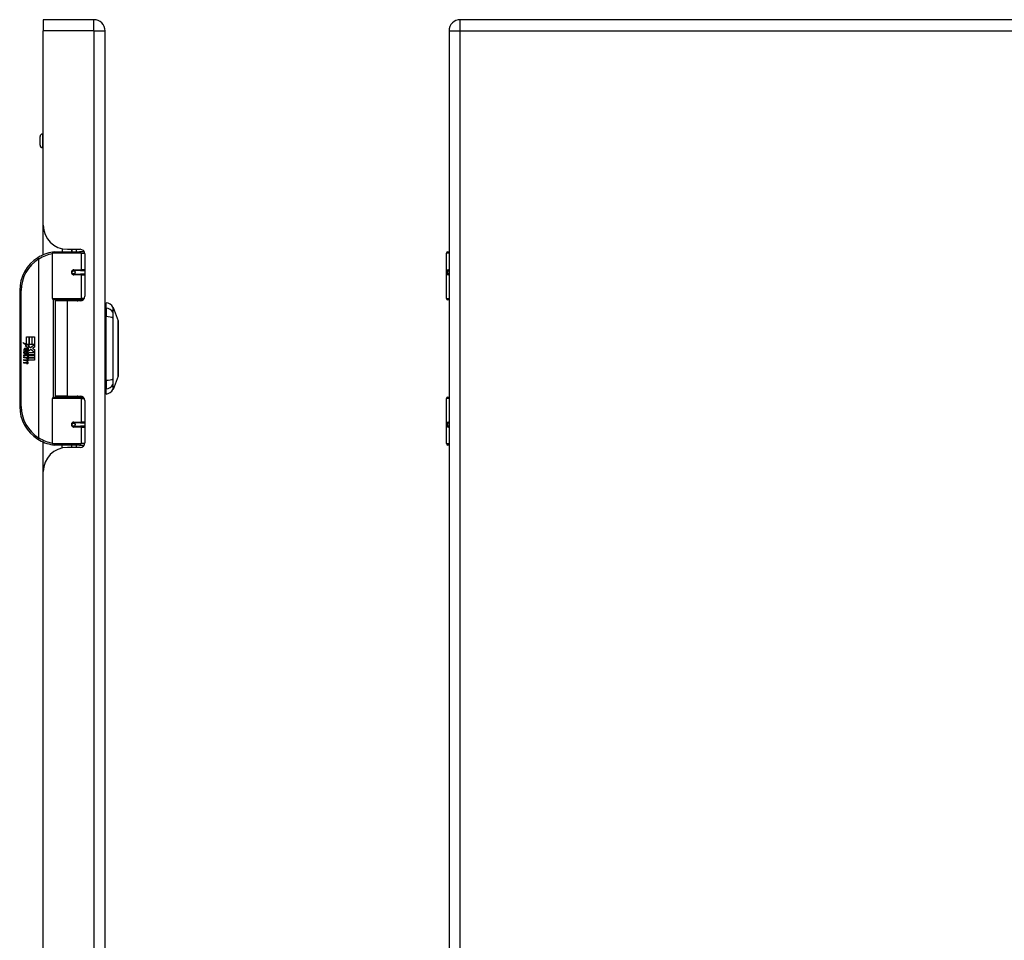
# Model space of a CAD drawing. Header units: inches. Extents: x 4.1 to 98, y 5.9 to 52.5.
# Tile 63 of 79: x 28.6 to 41.3, y 28.3 to 40.2. Entities that reach past the tile are written whole.
import ezdxf

# ---------------------------------------------------------------- set-up
doc = ezdxf.new("R2010")
doc.units = ezdxf.units.IN
doc.header["$MEASUREMENT"] = 0
doc.layers.add('Visible Edges(ANSI)', color=7, linetype='Continuous', lineweight=25)
doc.layers.add('Visible Tangent Edges(ANSI)', color=7, linetype='Continuous', lineweight=25)

msp = doc.modelspace()

# ---------------------------------------------------------------- linework, layer by layer
at = {"layer": 'Visible Edges(ANSI)'}
for p, q in [((28.905, 40.172), (28.905, 40.026)), ((29.559, 40.172), (28.905, 40.172)), ((53.926, 40.172), (34.3, 40.172)), ((28.905, 37.515), (28.905, 40.026)), ((29.705, 16.515), (29.705, 40.026)), ((34.154, 40.026), (34.154, 16.515)), ((28.865, 38.548), (28.865, 38.662)), ((28.905, 38.693), (28.896, 38.693)), ((28.905, 38.516), (28.896, 38.516)), ((28.905, 37.132), (28.905, 37.515)), ((29.15, 37.21), (29.15, 37.172)), ((29.217, 37.203), (29.383, 37.203)), ((29.276, 37.203), (29.276, 37.172)), ((29.277, 37.172), (29.277, 37.203)), ((29.026, 36.567), (29.026, 37.152)), ((29.045, 37.172), (29.375, 37.172)), ((29.433, 37.172), (29.375, 37.172)), ((29.433, 37.172), (29.435, 37.172)), ((29.442, 37.144), (29.442, 36.596)), ((34.12, 36.567), (34.12, 37.152)), ((34.139, 37.172), (34.154, 37.172)), ((29.292, 36.927), (29.293, 36.925)), ((29.298, 36.926), (29.293, 36.926)), ((29.385, 36.928), (29.298, 36.928)), ((29.298, 36.884), (29.385, 36.884)), ((29.3, 36.925), (29.3, 36.927)), ((29.301, 36.886), (29.301, 36.884)), ((29.385, 36.928), (29.442, 36.928)), ((29.442, 36.884), (29.385, 36.884)), ((34.154, 36.928), (34.151, 36.928)), ((34.151, 36.884), (34.154, 36.884)), ((28.601, 36.672), (28.601, 35.172)), ((29.379, 36.552), (29.041, 36.552)), ((29.213, 36.537), (29.06, 36.537)), ((29.06, 36.537), (29.06, 35.306)), ((29.118, 36.552), (29.118, 36.537)), ((29.383, 36.537), (29.213, 36.537)), ((29.308, 36.552), (29.308, 36.537)), ((29.379, 36.552), (29.422, 36.552)), ((29.721, 36.444), (29.721, 36.512)), ((29.721, 36.444), (29.721, 36.333)), ((29.808, 36.452), (29.875, 36.279)), ((34.154, 36.552), (34.136, 36.552)), ((29.721, 35.51), (29.721, 36.333)), ((28.688, 36.072), (28.721, 36.072)), ((28.688, 35.975), (28.688, 36.072)), ((28.721, 36.072), (28.721, 35.973)), ((28.725, 36.072), (28.757, 36.072)), ((28.725, 35.973), (28.725, 36.072)), ((28.757, 36.072), (28.757, 35.973)), ((28.761, 35.973), (28.761, 36.072)), ((28.761, 36.072), (28.793, 36.072)), ((28.793, 36.072), (28.793, 35.938)), ((28.641, 36), (28.688, 35.975)), ((28.687, 35.956), (28.641, 36)), ((28.673, 35.954), (28.687, 35.956)), ((28.717, 35.922), (28.673, 35.954)), ((28.692, 35.973), (28.721, 35.958)), ((28.721, 35.973), (28.692, 35.973)), ((28.705, 35.915), (28.717, 35.922)), ((28.721, 35.958), (28.711, 35.956)), ((28.711, 35.956), (28.739, 35.936)), ((28.757, 35.973), (28.725, 35.973)), ((28.739, 35.936), (28.793, 35.973)), ((28.793, 35.973), (28.761, 35.973)), ((28.793, 35.938), (28.767, 35.92)), ((28.767, 35.92), (28.793, 35.906)), ((28.655, 35.876), (28.683, 35.852)), ((28.655, 35.86), (28.655, 35.876)), ((28.675, 35.847), (28.655, 35.86)), ((28.655, 35.837), (28.675, 35.844)), ((28.655, 35.821), (28.655, 35.837)), ((28.683, 35.834), (28.655, 35.821)), ((28.655, 35.814), (28.71, 35.804)), ((28.655, 35.8), (28.655, 35.814)), ((28.678, 35.796), (28.655, 35.8)), ((28.667, 35.882), (28.658, 35.882)), ((28.675, 35.844), (28.675, 35.847)), ((28.679, 35.875), (28.679, 35.912)), ((28.683, 35.852), (28.71, 35.866)), ((28.71, 35.81), (28.683, 35.834)), ((28.688, 35.91), (28.688, 35.886)), ((28.71, 35.849), (28.691, 35.842)), ((28.691, 35.842), (28.691, 35.839)), ((28.691, 35.839), (28.71, 35.826)), ((28.695, 35.839), (28.713, 35.847)), ((28.793, 35.839), (28.695, 35.839)), ((28.7, 35.793), (28.7, 35.791)), ((28.71, 35.793), (28.7, 35.793)), ((28.702, 35.835), (28.793, 35.835)), ((28.713, 35.828), (28.702, 35.835)), ((28.706, 35.79), (28.713, 35.789)), ((28.71, 35.866), (28.71, 35.849)), ((28.71, 35.826), (28.71, 35.81)), ((28.71, 35.804), (28.71, 35.793)), ((28.743, 35.906), (28.713, 35.885)), ((28.713, 35.869), (28.792, 35.869)), ((28.713, 35.847), (28.713, 35.869)), ((28.713, 35.806), (28.713, 35.828)), ((28.793, 35.806), (28.713, 35.806)), ((28.713, 35.801), (28.793, 35.801)), ((28.713, 35.789), (28.713, 35.801)), ((28.792, 35.869), (28.743, 35.906)), ((28.793, 35.906), (28.793, 35.839)), ((28.793, 35.835), (28.793, 35.806)), ((28.793, 35.801), (28.793, 35.772)), ((28.655, 35.78), (28.69, 35.774)), ((28.655, 35.767), (28.655, 35.78)), ((28.678, 35.763), (28.655, 35.767)), ((28.655, 35.746), (28.69, 35.74)), ((28.655, 35.733), (28.655, 35.746)), ((28.689, 35.726), (28.655, 35.733)), ((28.793, 35.772), (28.714, 35.772)), ((29.875, 35.565), (29.808, 35.391)), ((29.721, 35.51), (29.721, 35.399)), ((29.041, 35.292), (29.379, 35.292)), ((29.213, 35.306), (29.06, 35.306)), ((29.118, 35.292), (29.118, 35.306)), ((29.213, 35.306), (29.383, 35.306)), ((29.308, 35.292), (29.308, 35.306)), ((29.422, 35.292), (29.379, 35.292)), ((29.721, 35.331), (29.721, 35.399)), ((34.136, 35.292), (34.154, 35.292)), ((29.026, 34.691), (29.026, 35.276)), ((29.442, 35.247), (29.442, 34.7)), ((34.12, 34.691), (34.12, 35.276)), ((29.292, 34.916), (29.293, 34.918)), ((29.293, 34.918), (29.298, 34.918)), ((29.385, 34.959), (29.298, 34.959)), ((29.298, 34.916), (29.385, 34.916)), ((29.3, 34.918), (29.3, 34.916)), ((29.301, 34.957), (29.301, 34.959)), ((29.385, 34.959), (29.442, 34.959)), ((29.442, 34.916), (29.385, 34.916)), ((34.154, 34.959), (34.151, 34.959)), ((34.151, 34.916), (34.154, 34.916)), ((28.905, 34.329), (28.905, 34.711)), ((29.375, 34.672), (29.045, 34.672)), ((29.15, 34.633), (29.15, 34.672)), ((29.276, 34.641), (29.276, 34.672)), ((29.277, 34.641), (29.277, 34.672)), ((29.375, 34.672), (29.433, 34.672)), ((29.435, 34.672), (29.433, 34.672)), ((34.154, 34.672), (34.139, 34.672)), ((29.383, 34.641), (29.217, 34.641)), ((28.905, 22.212), (28.905, 34.329))]:
    msp.add_line(p, q, dxfattribs=at)
at = {"layer": 'Visible Edges(ANSI)', "flags": 128}
for points in [[(29.033, 37.167), (29.032, 37.167), (29.032, 37.167), (29.032, 37.167), (29.032, 37.167), (29.031, 37.167), (29.031, 37.167), (29.031, 37.167), (29.031, 37.167), (29.03, 37.167), (29.03, 37.167), (29.03, 37.167), (29.03, 37.167), (29.029, 37.167), (29.029, 37.167), (29.029, 37.166), (29.029, 37.166), (29.028, 37.166), (29.028, 37.166), (29.028, 37.166), (29.028, 37.166), (29.027, 37.166), (29.027, 37.166), (29.027, 37.166), (29.027, 37.166)], [(29.298, 36.884), (29.295, 36.884), (29.292, 36.885), (29.29, 36.886), (29.287, 36.887), (29.285, 36.888), (29.283, 36.89), (29.281, 36.892), (29.279, 36.895), (29.278, 36.897), (29.277, 36.9), (29.276, 36.903), (29.276, 36.906), (29.276, 36.909), (29.277, 36.912), (29.278, 36.915), (29.279, 36.917), (29.281, 36.92), (29.283, 36.922), (29.285, 36.923), (29.287, 36.925), (29.29, 36.926), (29.292, 36.927), (29.295, 36.927), (29.298, 36.928)], [(29.345, 36.537), (29.348, 36.538), (29.351, 36.539), (29.354, 36.541), (29.357, 36.542), (29.36, 36.543), (29.363, 36.544), (29.366, 36.544), (29.369, 36.545), (29.372, 36.546), (29.375, 36.547), (29.378, 36.547), (29.381, 36.548), (29.385, 36.549), (29.388, 36.549), (29.391, 36.55), (29.394, 36.55), (29.397, 36.55), (29.4, 36.551), (29.403, 36.551), (29.406, 36.551), (29.409, 36.551), (29.413, 36.551), (29.416, 36.552), (29.419, 36.552)], [(29.876, 35.567), (29.876, 35.567), (29.876, 35.568), (29.876, 35.57), (29.876, 35.573), (29.876, 35.577), (29.876, 35.582), (29.876, 35.587), (29.876, 35.594), (29.876, 35.601), (29.876, 35.608), (29.876, 35.617), (29.876, 35.626), (29.876, 35.636), (29.876, 35.647), (29.876, 35.658), (29.876, 35.67), (29.876, 35.683), (29.876, 35.696), (29.876, 35.71), (29.876, 35.724), (29.876, 35.739), (29.876, 35.754), (29.876, 35.769), (29.876, 35.785), (29.876, 35.802), (29.876, 35.818), (29.876, 35.835), (29.876, 35.852), (29.876, 35.869), (29.876, 35.887), (29.876, 35.904), (29.876, 35.922), (29.876, 35.939), (29.876, 35.957), (29.876, 35.974), (29.876, 35.991), (29.876, 36.008), (29.876, 36.025), (29.876, 36.041), (29.876, 36.058), (29.876, 36.074), (29.876, 36.089), (29.876, 36.105), (29.876, 36.119), (29.876, 36.134), (29.876, 36.147), (29.876, 36.16), (29.876, 36.173), (29.876, 36.185), (29.876, 36.196), (29.876, 36.207), (29.876, 36.217), (29.876, 36.226), (29.876, 36.235), (29.876, 36.243), (29.876, 36.25), (29.876, 36.256), (29.876, 36.262), (29.876, 36.266), (29.876, 36.27), (29.876, 36.273), (29.876, 36.275), (29.876, 36.276), (29.876, 36.277)], [(29.419, 35.292), (29.416, 35.292), (29.413, 35.292), (29.409, 35.292), (29.406, 35.292), (29.403, 35.292), (29.4, 35.293), (29.397, 35.293), (29.394, 35.293), (29.391, 35.294), (29.388, 35.294), (29.385, 35.295), (29.381, 35.295), (29.378, 35.296), (29.375, 35.297), (29.372, 35.297), (29.369, 35.298), (29.366, 35.299), (29.363, 35.3), (29.36, 35.301), (29.357, 35.302), (29.354, 35.303), (29.351, 35.304), (29.348, 35.305), (29.345, 35.306)], [(29.298, 34.916), (29.295, 34.916), (29.292, 34.916), (29.29, 34.917), (29.287, 34.918), (29.285, 34.92), (29.283, 34.922), (29.281, 34.924), (29.279, 34.926), (29.278, 34.929), (29.277, 34.932), (29.276, 34.934), (29.276, 34.937), (29.276, 34.94), (29.277, 34.943), (29.278, 34.946), (29.279, 34.949), (29.281, 34.951), (29.283, 34.953), (29.285, 34.955), (29.287, 34.956), (29.29, 34.958), (29.292, 34.958), (29.295, 34.959), (29.298, 34.959)], [(29.027, 34.677), (29.027, 34.677), (29.027, 34.677), (29.027, 34.677), (29.028, 34.677), (29.028, 34.677), (29.028, 34.677), (29.028, 34.677), (29.029, 34.677), (29.029, 34.677), (29.029, 34.677), (29.029, 34.677), (29.03, 34.677), (29.03, 34.677), (29.03, 34.677), (29.03, 34.677), (29.031, 34.677), (29.031, 34.677), (29.031, 34.677), (29.031, 34.676), (29.032, 34.676), (29.032, 34.676), (29.032, 34.676), (29.032, 34.676), (29.033, 34.676)]]:
    msp.add_lwpolyline(points, dxfattribs=at)
at = {"layer": 'Visible Edges(ANSI)'}
for centre in [(29.298, 36.906), (29.298, 34.937)]:
    msp.add_circle(centre, 0.0197, dxfattribs=at)
for centre, radius, start, end in [((29.559, 40.026), 0.146, 0, 90), ((34.3, 40.026), 0.146, 90, 180), ((28.896, 38.662), 0.0315, 90, 180), ((28.896, 38.548), 0.0315, 180, 270), ((29.217, 37.515), 0.312, 180, 270), ((29.383, 37.144), 0.0591, 0, 90), ((29.101, 36.672), 0.5, 122.2377, 180), ((29.101, 36.672), 0.5, 98.5081, 122.2377), ((29.045, 37.152), 0.0197, 90, 180), ((34.139, 37.152), 0.0197, 90, 180), ((29.298, 36.906), 0.0217, 279.147, 90), ((29.041, 36.567), 0.0157, 180, 270), ((29.383, 36.596), 0.0591, 270, 0), ((34.136, 36.567), 0.0157, 180, 270), ((29.729, 36.453), 0.0394, 101.537, 126.8699), ((29.704, 36.395), 0.118, 29.7291, 82.0587), ((29.798, 36.449), 0.00984, 21.2505, 29.7291), ((29.871, 36.277), 0.00492, 0.2088, 21.2505), ((28.675, 35.906), 0.0197, 86.5646, 171.5605), ((28.674, 35.886), 0.0398, 44.1684, 86.5646), ((28.681, 35.893), 0.033, 347.079, 43.1785), ((28.716, 35.9), 0.0607, 171.5605, 197.3343), ((28.695, 35.894), 0.0307, 154.6784, 202.5609), ((28.676, 35.903), 0.0096, 73.5261, 154.6784), ((28.67, 35.751), 0.0465, 57.5992, 80), ((28.69, 35.901), 0.0282, 246.1555, 293.8445), ((28.686, 35.894), 0.0168, 19.3797, 82.9975), ((28.692, 35.895), 0.00955, 241.4547, 321.1652), ((28.688, 35.779), 0.0126, 6.03, 57.5992), ((28.691, 35.896), 0.0109, 321.1652, 19.3797), ((28.687, 35.77), 0.024, 359.4776, 57.4114), ((28.695, 35.889), 0.0152, 293.8445, 355.0802), ((28.681, 35.893), 0.0299, 350.4085, 44.1684), ((28.69, 35.772), 0.024, 358.7952, 46.5849), ((28.67, 35.717), 0.0465, 58.5584, 80.8257), ((28.695, 35.755), 0.0288, 259, 288.4748), ((28.692, 35.786), 0.0123, 260, 293.5571), ((28.692, 35.752), 0.0123, 259.9922, 293.5487), ((28.688, 35.746), 0.0126, 6.1027, 57.6083), ((28.694, 35.78), 0.006, 293.5571, 6.03), ((28.696, 35.788), 0.0288, 273.6169, 286.9928), ((28.687, 35.737), 0.0246, 359.6788, 63.9508), ((28.694, 35.746), 0.006, 293.5487, 6.1027), ((28.701, 35.77), 0.0101, 286.9928, 359.4776), ((28.701, 35.737), 0.0105, 288.4748, 359.6788), ((29.871, 35.567), 0.00492, 338.7495, 359.7912), ((29.041, 35.276), 0.0157, 90, 180), ((29.383, 35.247), 0.0591, 0, 90), ((29.729, 35.39), 0.0394, 233.1301, 258.463), ((29.704, 35.448), 0.118, 277.9413, 330.2709), ((29.798, 35.394), 0.00984, 330.2709, 338.7495), ((34.136, 35.276), 0.0157, 90, 180), ((29.101, 35.172), 0.5, 180, 237.7623), ((29.298, 34.937), 0.0217, 270, 80.853), ((29.101, 35.172), 0.5, 237.7623, 261.4919), ((29.045, 34.691), 0.0197, 180, 270), ((29.383, 34.7), 0.0591, 270, 0), ((34.139, 34.691), 0.0197, 180, 270), ((29.217, 34.329), 0.312, 90, 180)]:
    msp.add_arc(centre, radius, start, end, dxfattribs=at)
at = {"layer": 'Visible Tangent Edges(ANSI)'}
for p, q in [((29.559, 40.026), (29.559, 40.172)), ((34.3, 40.026), (34.3, 40.172)), ((29.559, 40.026), (28.905, 40.026)), ((29.559, 40.026), (29.559, 16.515)), ((29.559, 40.026), (29.705, 40.026)), ((34.154, 40.026), (34.3, 40.026)), ((34.3, 40.026), (53.926, 40.026)), ((34.3, 16.515), (34.3, 40.026)), ((28.896, 38.693), (28.896, 38.516)), ((29.331, 37.203), (29.331, 37.172)), ((28.834, 37.095), (28.844, 37.078)), ((28.844, 37.078), (28.844, 34.765)), ((28.844, 37.078), (28.848, 37.078)), ((28.848, 34.765), (28.848, 37.078)), ((29.394, 37.152), (29.026, 37.152)), ((29.394, 37.152), (29.441, 37.152)), ((29.394, 37.152), (29.394, 36.937)), ((34.154, 37.152), (34.12, 37.152)), ((29.302, 36.937), (29.394, 36.937)), ((29.442, 36.937), (29.394, 36.937)), ((34.142, 36.937), (34.154, 36.937)), ((29.394, 36.874), (29.302, 36.874)), ((29.394, 36.874), (29.394, 36.567)), ((29.394, 36.874), (29.442, 36.874)), ((34.154, 36.874), (34.142, 36.874)), ((28.601, 36.672), (28.62, 36.672)), ((28.62, 35.172), (28.62, 36.672)), ((29.026, 36.567), (29.394, 36.567)), ((29.033, 36.554), (29.033, 35.29)), ((29.434, 36.567), (29.394, 36.567)), ((34.12, 36.567), (34.154, 36.567)), ((29.213, 36.537), (29.213, 35.306)), ((29.808, 36.387), (29.808, 36.387)), ((29.808, 36.314), (29.808, 36.314)), ((29.808, 35.529), (29.808, 35.53)), ((29.808, 35.456), (29.808, 35.456)), ((28.62, 35.172), (28.601, 35.172)), ((29.394, 35.276), (29.026, 35.276)), ((29.394, 35.276), (29.434, 35.276)), ((29.394, 35.276), (29.394, 34.969)), ((34.154, 35.276), (34.12, 35.276)), ((29.302, 34.969), (29.394, 34.969)), ((29.394, 34.906), (29.302, 34.906)), ((29.442, 34.969), (29.394, 34.969)), ((29.394, 34.906), (29.394, 34.691)), ((29.394, 34.906), (29.442, 34.906)), ((34.142, 34.969), (34.154, 34.969)), ((34.154, 34.906), (34.142, 34.906)), ((28.844, 34.765), (28.834, 34.749)), ((28.848, 34.765), (28.844, 34.765)), ((29.026, 34.691), (29.394, 34.691)), ((29.331, 34.672), (29.331, 34.641)), ((29.441, 34.691), (29.394, 34.691)), ((34.12, 34.691), (34.154, 34.691))]:
    msp.add_line(p, q, dxfattribs=at)
at = {"layer": 'Visible Tangent Edges(ANSI)', "flags": 128}
for points in [[(29.302, 36.937), (29.298, 36.937), (29.294, 36.936), (29.29, 36.935), (29.287, 36.934), (29.283, 36.931), (29.28, 36.929), (29.277, 36.926), (29.274, 36.922), (29.272, 36.918), (29.27, 36.914), (29.269, 36.91), (29.269, 36.906), (29.269, 36.902), (29.27, 36.897), (29.272, 36.893), (29.274, 36.89), (29.277, 36.886), (29.28, 36.883), (29.283, 36.88), (29.287, 36.878), (29.29, 36.877), (29.294, 36.875), (29.298, 36.875), (29.302, 36.874)], [(34.142, 36.937), (34.14, 36.937), (34.138, 36.936), (34.136, 36.935), (34.135, 36.934), (34.133, 36.931), (34.132, 36.929), (34.131, 36.926), (34.13, 36.922), (34.129, 36.918), (34.129, 36.914), (34.128, 36.91), (34.128, 36.906), (34.128, 36.902), (34.129, 36.897), (34.129, 36.893), (34.13, 36.89), (34.131, 36.886), (34.132, 36.883), (34.133, 36.88), (34.135, 36.878), (34.137, 36.877), (34.138, 36.875), (34.14, 36.875), (34.142, 36.874)], [(34.151, 36.884), (34.149, 36.884), (34.147, 36.885), (34.145, 36.886), (34.144, 36.887), (34.142, 36.888), (34.141, 36.89), (34.14, 36.892), (34.139, 36.895), (34.139, 36.897), (34.138, 36.9), (34.138, 36.903), (34.138, 36.906), (34.138, 36.909), (34.138, 36.912), (34.139, 36.915), (34.139, 36.917), (34.14, 36.92), (34.141, 36.922), (34.142, 36.923), (34.144, 36.925), (34.145, 36.926), (34.147, 36.927), (34.149, 36.927), (34.151, 36.928)], [(29.419, 36.552), (29.414, 36.552), (29.409, 36.551), (29.405, 36.551), (29.4, 36.551), (29.395, 36.551), (29.391, 36.551), (29.386, 36.55), (29.381, 36.55), (29.377, 36.55), (29.372, 36.549), (29.367, 36.549), (29.363, 36.548), (29.358, 36.548), (29.354, 36.547), (29.349, 36.546), (29.344, 36.546), (29.34, 36.545), (29.335, 36.544), (29.331, 36.543), (29.326, 36.542), (29.322, 36.541), (29.317, 36.54), (29.313, 36.539), (29.308, 36.538)], [(29.807, 36.454), (29.807, 36.454), (29.807, 36.453), (29.807, 36.453), (29.807, 36.452), (29.807, 36.451), (29.807, 36.45), (29.807, 36.448), (29.807, 36.447), (29.807, 36.445), (29.807, 36.443), (29.807, 36.44), (29.807, 36.438), (29.807, 36.435), (29.807, 36.432), (29.807, 36.428), (29.807, 36.425), (29.807, 36.421), (29.807, 36.417), (29.807, 36.413), (29.807, 36.409), (29.807, 36.404), (29.807, 36.399), (29.807, 36.394), (29.807, 36.389)], [(29.808, 36.387), (29.808, 36.393), (29.808, 36.398), (29.808, 36.402), (29.808, 36.407), (29.808, 36.411), (29.808, 36.416), (29.808, 36.42), (29.808, 36.423), (29.808, 36.427), (29.808, 36.43), (29.808, 36.433), (29.808, 36.436), (29.808, 36.439), (29.808, 36.441), (29.808, 36.443), (29.808, 36.445), (29.808, 36.447), (29.808, 36.448), (29.808, 36.45), (29.808, 36.451), (29.808, 36.451), (29.808, 36.452), (29.808, 36.452), (29.808, 36.452)], [(29.807, 36.389), (29.807, 36.388), (29.807, 36.386), (29.807, 36.384), (29.807, 36.382), (29.807, 36.38), (29.807, 36.378), (29.807, 36.375), (29.807, 36.373), (29.807, 36.37), (29.807, 36.367), (29.807, 36.364), (29.807, 36.361), (29.807, 36.357), (29.807, 36.354), (29.807, 36.351), (29.807, 36.347), (29.807, 36.343), (29.807, 36.339), (29.807, 36.335), (29.807, 36.331), (29.807, 36.327), (29.807, 36.323), (29.807, 36.319), (29.807, 36.315)], [(29.807, 36.315), (29.807, 36.283), (29.807, 36.251), (29.807, 36.219), (29.807, 36.186), (29.807, 36.153), (29.807, 36.12), (29.807, 36.087), (29.807, 36.054), (29.807, 36.021), (29.807, 35.988), (29.807, 35.954), (29.807, 35.921), (29.807, 35.888), (29.807, 35.854), (29.807, 35.821), (29.807, 35.788), (29.807, 35.755), (29.807, 35.722), (29.807, 35.689), (29.807, 35.657), (29.807, 35.624), (29.807, 35.592), (29.807, 35.56), (29.807, 35.529)], [(29.808, 36.314), (29.808, 36.318), (29.808, 36.322), (29.808, 36.326), (29.808, 36.33), (29.808, 36.334), (29.808, 36.338), (29.808, 36.342), (29.808, 36.346), (29.808, 36.349), (29.808, 36.352), (29.808, 36.356), (29.808, 36.359), (29.808, 36.362), (29.808, 36.365), (29.808, 36.368), (29.808, 36.371), (29.808, 36.373), (29.808, 36.376), (29.808, 36.378), (29.808, 36.38), (29.808, 36.382), (29.808, 36.384), (29.808, 36.386), (29.808, 36.387)], [(29.808, 35.53), (29.808, 35.561), (29.808, 35.593), (29.808, 35.625), (29.808, 35.657), (29.808, 35.69), (29.808, 35.723), (29.808, 35.755), (29.808, 35.788), (29.808, 35.821), (29.808, 35.855), (29.808, 35.888), (29.808, 35.921), (29.808, 35.954), (29.808, 35.987), (29.808, 36.021), (29.808, 36.054), (29.808, 36.087), (29.808, 36.12), (29.808, 36.153), (29.808, 36.186), (29.808, 36.218), (29.808, 36.25), (29.808, 36.282), (29.808, 36.314)], [(29.875, 36.279), (29.875, 36.278), (29.875, 36.278), (29.875, 36.277), (29.875, 36.276), (29.875, 36.275), (29.875, 36.273), (29.875, 36.271), (29.875, 36.269), (29.875, 36.266), (29.875, 36.264), (29.875, 36.261), (29.875, 36.257), (29.875, 36.254), (29.875, 36.25), (29.875, 36.245), (29.875, 36.241), (29.876, 36.236), (29.876, 36.231), (29.876, 36.226), (29.876, 36.221), (29.876, 36.215), (29.876, 36.209), (29.876, 36.203), (29.876, 36.196)], [(29.876, 36.196), (29.876, 36.194), (29.876, 36.193), (29.876, 36.191), (29.876, 36.189), (29.876, 36.187), (29.876, 36.185), (29.876, 36.183), (29.876, 36.182), (29.876, 36.18), (29.876, 36.178), (29.876, 36.176), (29.876, 36.174), (29.876, 36.172), (29.876, 36.17), (29.876, 36.168), (29.876, 36.166), (29.876, 36.164), (29.876, 36.162), (29.876, 36.16), (29.876, 36.158), (29.876, 36.156), (29.876, 36.153), (29.876, 36.151), (29.876, 36.149)], [(29.876, 36.149), (29.876, 36.133), (29.876, 36.116), (29.876, 36.099), (29.875, 36.08), (29.875, 36.062), (29.875, 36.043), (29.875, 36.023), (29.875, 36.003), (29.875, 35.983), (29.875, 35.963), (29.875, 35.942), (29.875, 35.922), (29.875, 35.901), (29.875, 35.88), (29.875, 35.86), (29.875, 35.84), (29.875, 35.82), (29.875, 35.8), (29.875, 35.781), (29.875, 35.763), (29.876, 35.744), (29.876, 35.727), (29.876, 35.71), (29.876, 35.694)], [(29.876, 35.694), (29.876, 35.692), (29.876, 35.69), (29.876, 35.688), (29.876, 35.686), (29.876, 35.684), (29.876, 35.682), (29.876, 35.679), (29.876, 35.677), (29.876, 35.675), (29.876, 35.673), (29.876, 35.671), (29.876, 35.669), (29.876, 35.668), (29.876, 35.666), (29.876, 35.664), (29.876, 35.662), (29.876, 35.66), (29.876, 35.658), (29.876, 35.656), (29.876, 35.654), (29.876, 35.652), (29.876, 35.651), (29.876, 35.649), (29.876, 35.647)], [(29.876, 35.647), (29.876, 35.641), (29.876, 35.634), (29.876, 35.628), (29.876, 35.623), (29.876, 35.617), (29.876, 35.612), (29.876, 35.607), (29.875, 35.602), (29.875, 35.598), (29.875, 35.594), (29.875, 35.59), (29.875, 35.586), (29.875, 35.583), (29.875, 35.58), (29.875, 35.577), (29.875, 35.574), (29.875, 35.572), (29.875, 35.57), (29.875, 35.569), (29.875, 35.567), (29.875, 35.566), (29.875, 35.565), (29.875, 35.565), (29.875, 35.565)], [(29.807, 35.529), (29.807, 35.524), (29.807, 35.52), (29.807, 35.516), (29.807, 35.512), (29.807, 35.508), (29.807, 35.504), (29.807, 35.5), (29.807, 35.496), (29.807, 35.493), (29.807, 35.489), (29.807, 35.486), (29.807, 35.483), (29.807, 35.479), (29.807, 35.476), (29.807, 35.473), (29.807, 35.471), (29.807, 35.468), (29.807, 35.466), (29.807, 35.463), (29.807, 35.461), (29.807, 35.459), (29.807, 35.457), (29.807, 35.456), (29.807, 35.454)], [(29.807, 35.454), (29.807, 35.449), (29.807, 35.444), (29.807, 35.439), (29.807, 35.434), (29.807, 35.43), (29.807, 35.426), (29.807, 35.422), (29.807, 35.418), (29.807, 35.415), (29.807, 35.412), (29.807, 35.409), (29.807, 35.406), (29.807, 35.403), (29.807, 35.401), (29.807, 35.399), (29.807, 35.397), (29.807, 35.395), (29.807, 35.394), (29.807, 35.392), (29.807, 35.391), (29.807, 35.391), (29.807, 35.39), (29.807, 35.39), (29.807, 35.39)], [(29.808, 35.456), (29.808, 35.458), (29.808, 35.459), (29.808, 35.461), (29.808, 35.463), (29.808, 35.465), (29.808, 35.468), (29.808, 35.47), (29.808, 35.473), (29.808, 35.475), (29.808, 35.478), (29.808, 35.481), (29.808, 35.484), (29.808, 35.487), (29.808, 35.491), (29.808, 35.494), (29.808, 35.498), (29.808, 35.501), (29.808, 35.505), (29.808, 35.509), (29.808, 35.513), (29.808, 35.517), (29.808, 35.521), (29.808, 35.525), (29.808, 35.529)], [(29.808, 35.391), (29.808, 35.391), (29.808, 35.391), (29.808, 35.392), (29.808, 35.393), (29.808, 35.394), (29.808, 35.395), (29.808, 35.396), (29.808, 35.398), (29.808, 35.4), (29.808, 35.402), (29.808, 35.405), (29.808, 35.407), (29.808, 35.41), (29.808, 35.413), (29.808, 35.416), (29.808, 35.42), (29.808, 35.424), (29.808, 35.428), (29.808, 35.432), (29.808, 35.436), (29.808, 35.441), (29.808, 35.446), (29.808, 35.451), (29.808, 35.456)], [(29.308, 35.305), (29.313, 35.304), (29.317, 35.303), (29.322, 35.302), (29.326, 35.301), (29.331, 35.3), (29.335, 35.299), (29.34, 35.299), (29.344, 35.298), (29.349, 35.297), (29.354, 35.296), (29.358, 35.296), (29.363, 35.295), (29.367, 35.295), (29.372, 35.294), (29.377, 35.294), (29.381, 35.293), (29.386, 35.293), (29.391, 35.293), (29.395, 35.292), (29.4, 35.292), (29.405, 35.292), (29.409, 35.292), (29.414, 35.292), (29.419, 35.292)], [(29.302, 34.969), (29.298, 34.969), (29.294, 34.968), (29.29, 34.967), (29.287, 34.965), (29.283, 34.963), (29.28, 34.96), (29.277, 34.957), (29.274, 34.954), (29.272, 34.95), (29.27, 34.946), (29.269, 34.942), (29.269, 34.937), (29.269, 34.933), (29.27, 34.929), (29.272, 34.925), (29.274, 34.921), (29.277, 34.918), (29.28, 34.915), (29.283, 34.912), (29.287, 34.91), (29.29, 34.908), (29.294, 34.907), (29.298, 34.906), (29.302, 34.906)], [(34.142, 34.969), (34.14, 34.969), (34.138, 34.968), (34.137, 34.967), (34.135, 34.965), (34.133, 34.963), (34.132, 34.96), (34.131, 34.957), (34.13, 34.954), (34.129, 34.95), (34.129, 34.946), (34.128, 34.942), (34.128, 34.937), (34.128, 34.933), (34.129, 34.929), (34.129, 34.925), (34.13, 34.921), (34.131, 34.918), (34.132, 34.915), (34.133, 34.912), (34.135, 34.91), (34.136, 34.908), (34.138, 34.907), (34.14, 34.906), (34.142, 34.906)], [(34.151, 34.916), (34.149, 34.916), (34.147, 34.916), (34.145, 34.917), (34.144, 34.918), (34.142, 34.92), (34.141, 34.922), (34.14, 34.924), (34.139, 34.926), (34.139, 34.929), (34.138, 34.932), (34.138, 34.934), (34.138, 34.937), (34.138, 34.94), (34.138, 34.943), (34.139, 34.946), (34.139, 34.949), (34.14, 34.951), (34.141, 34.953), (34.142, 34.955), (34.144, 34.956), (34.145, 34.958), (34.147, 34.958), (34.149, 34.959), (34.151, 34.959)]]:
    msp.add_lwpolyline(points, dxfattribs=at)
at = {"layer": 'Visible Tangent Edges(ANSI)'}
for centre, start, end in [((29.101, 36.672), 122.2377, 180), ((29.104, 36.672), 99.4349, 122.2377), ((29.101, 35.172), 180, 237.7623), ((29.104, 35.172), 237.7623, 260.5651)]:
    msp.add_arc(centre, 0.48, start, end, dxfattribs=at)
for centre, major_axis, ratio, start_param, end_param in [((28.844, 37.078), (-0.0105, 0.0167), 0.161367, 4.610972, 6.283185), ((29.029, 37.147), (-0.0029, 0.0195), 0.187781, 5.698095, 6.283185), ((29.375, 37.152), (0, 0.0197), 0.965926, 4.712389, 6.283185), ((29.433, 37.152), (0, 0.0197), 0.965926, 6.20384, 6.283185), ((29.298, 36.937), (0, -0.00984), 0.476565, 0, 1.570796), ((29.385, 36.937), (0, -0.00984), 0.965926, 0, 1.570796), ((34.151, 36.937), (0, -0.00984), 0.879139, 4.712389, 6.283185), ((29.298, 36.874), (0, 0.00984), 0.476565, 4.712389, 6.283185), ((29.385, 36.874), (0, 0.00984), 0.965926, 4.712389, 6.283185), ((34.151, 36.874), (0, 0.00984), 0.879139, 0, 1.570796), ((29.379, 36.567), (0, -0.0157), 0.965926, 0, 1.570796), ((29.704, 36.333), (0.118, 0), 0.946806, 0.522838, 1.432195), ((29.704, 36.296), (-0.118, 0), 0.321806, 3.66443, 4.573787), ((29.798, 36.385), (0.00984, -0.00009), 0.948405, 0.290838, 0.531485), ((29.798, 36.313), (0.00984, 0.00003), 0.317047, 0.281217, 0.521863), ((29.704, 35.548), (0.118, 0), 0.321806, 4.850991, 5.760348), ((29.704, 35.51), (0.118, 0), 0.946806, 4.850991, 5.760348), ((29.798, 35.53), (0.00984, -0.00003), 0.317047, 5.761322, 6.001968), ((29.798, 35.459), (0.00984, 0.00009), 0.948405, 5.751701, 5.992347), ((29.379, 35.276), (0, 0.0157), 0.965926, 4.712389, 6.283185), ((29.298, 34.969), (0, -0.00984), 0.476565, 0, 1.570796), ((29.298, 34.906), (0, 0.00984), 0.476565, 4.712389, 6.283185), ((29.385, 34.969), (0, -0.00984), 0.965926, 0, 1.570796), ((29.385, 34.906), (0, 0.00984), 0.965926, 4.712389, 6.283185), ((34.151, 34.969), (0, -0.00984), 0.879139, 4.712389, 6.283185), ((34.151, 34.906), (0, 0.00984), 0.879139, 0, 1.570796), ((28.844, 34.765), (-0.0105, -0.0167), 0.161367, 0, 1.672214), ((29.029, 34.697), (-0.0029, -0.0195), 0.187781, 0, 0.58509), ((29.375, 34.691), (0, -0.0197), 0.965926, 0, 1.570796), ((29.433, 34.691), (0, -0.0197), 0.965926, 0, 0.079346)]:
    msp.add_ellipse(centre, major_axis=major_axis, ratio=ratio, start_param=start_param, end_param=end_param, dxfattribs=at)

doc.saveas('drawing.dxf')
